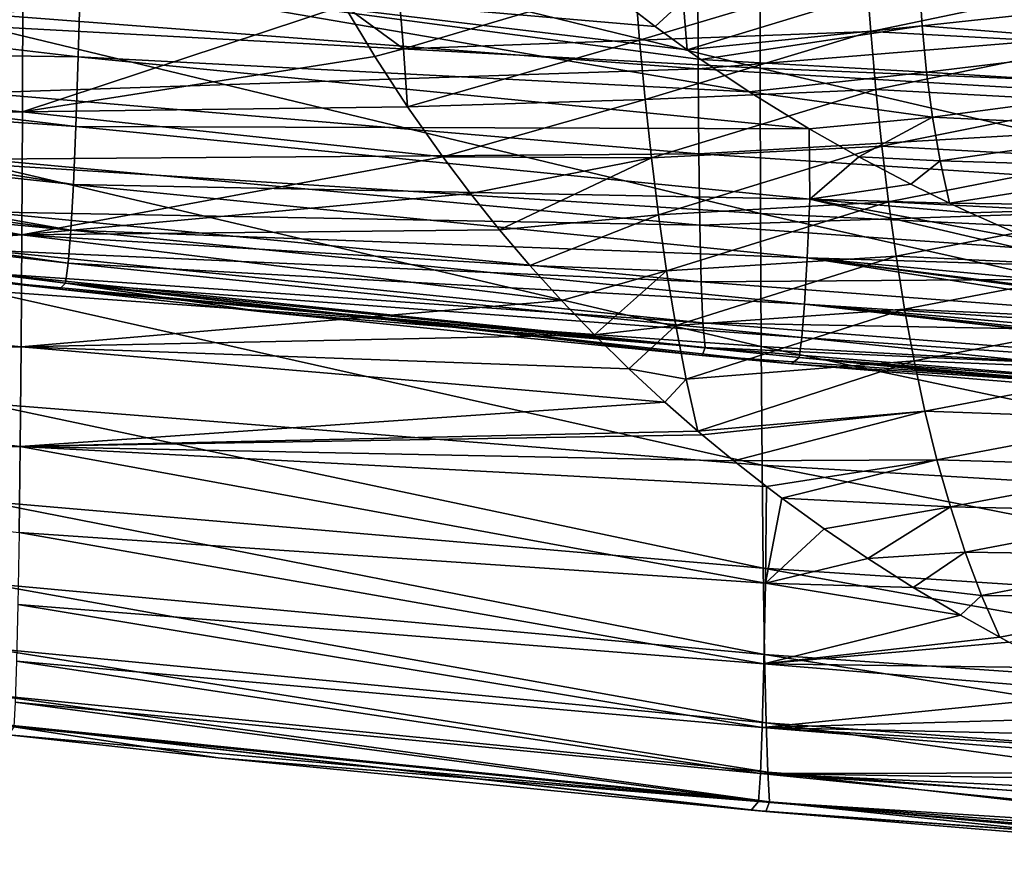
# Model space of a CAD drawing. Header units: metres. Extents: x -35 to 77, y -25 to 25.
# Tile 21 of 256: x -13.97 to -7.59, y -10.66 to -5.15. Entities that reach past the tile are written whole.
import ezdxf

# ---------------------------------------------------------------- set-up
doc = ezdxf.new("R2010")
doc.units = ezdxf.units.M
doc.layers.add('solid_500435', color=7, linetype='CONTINUOUS')

msp = doc.modelspace()

# ---------------------------------------------------------------- linework, layer by layer
at = {"layer": 'solid_500435'}
for points in [[(-14.209548, -4.232292, -8.553936), (-9.176989, -4.454405, -9.019234), (-9.174965, -5.462716, -8.45156)], [(-14.209322, -5.190282, -8.017609), (-14.209548, -4.232292, -8.553936), (-9.174965, -5.462716, -8.45156)], [(-9.176989, -4.454405, -9.019234), (-4.099682, -4.623542, -9.436322), (-4.097833, -5.670097, -8.843993)], [(-9.174965, -5.462716, -8.45156), (-9.176989, -4.454405, -9.019234), (-4.097833, -5.670097, -8.843993)], [(-14.224455, -5.110313, -4.283253), (-9.57441, -5.467726, -4.593372), (-9.57659, -4.839494, -5.23024)], [(-9.57659, -4.839494, -5.23024), (-9.57441, -5.467726, -4.593372), (-4.891919, -5.084142, -5.56155)], [(-17.953276, -5.325767, 7.825532), (-13.947648, -5.745397, 8.254498), (-13.94532, -4.886689, 8.818596)], [(-17.911819, -4.905383, 8.113139), (-17.953276, -5.325767, 7.825532), (-13.94532, -4.886689, 8.818596)], [(-13.586391, -5.390053, 4.637683), (-17.854008, -5.328528, 3.695969), (-17.732861, -4.899005, 4.307283)], [(-13.572571, -4.872798, 5.223096), (-13.586391, -5.390053, 4.637683), (-17.732861, -4.899005, 4.307283)], [(-11.86591, -5.057894, 9.03685), (-13.94532, -4.886689, 8.818596), (-13.947648, -5.745397, 8.254498)], [(-9.245249, -5.615528, 5.168149), (-13.586391, -5.390053, 4.637683), (-13.572571, -4.872798, 5.223096)], [(-9.5584, -5.406762, 5.359363), (-9.245249, -5.615528, 5.168149), (-13.572571, -4.872798, 5.223096)], [(-9.646763, -5.344873, 5.413419), (-9.5584, -5.406762, 5.359363), (-13.572571, -4.872798, 5.223096)], [(-9.854495, -5.193417, 5.541028), (-9.646763, -5.344873, 5.413419), (-13.572571, -4.872798, 5.223096)], [(-10.133443, -4.975087, 5.714071), (-9.854495, -5.193417, 5.541028), (-13.572571, -4.872798, 5.223096)], [(-9.985567, -4.893063, 9.519306), (-11.515105, -4.941102, 9.161346), (-11.482043, -5.338192, 8.921892)], [(-9.954656, -5.282397, 9.273963), (-9.985567, -4.893063, 9.519306), (-11.482043, -5.338192, 8.921892)], [(-8.487181, -4.843606, 10.014874), (-9.985567, -4.893063, 9.519306), (-9.954656, -5.282397, 9.273963)], [(-8.458201, -5.224962, 9.767381), (-8.487181, -4.843606, 10.014874), (-9.954656, -5.282397, 9.273963)], [(-8.145108, -4.886099, 6.235909), (-9.646763, -5.344873, 5.413419), (-9.671555, -5.026391, 5.742838)], [(-8.145108, -4.886099, 6.235909), (-8.125451, -5.189868, 5.91094), (-9.646763, -5.344873, 5.413419)], [(-7.019113, -4.924332, 10.564973), (-8.487181, -4.843606, 10.014874), (-8.458201, -5.224962, 9.767381)], [(-8.145108, -4.886099, 6.235909), (-6.62939, -5.027808, 6.581909), (-8.125451, -5.189868, 5.91094)], [(-11.482043, -5.338192, 8.921892), (-11.515105, -4.941102, 9.161346), (-11.86591, -5.057894, 9.03685)], [(-6.989395, -5.30633, 10.305483), (-7.019113, -4.924332, 10.564973), (-8.458201, -5.224962, 9.767381)], [(-9.671555, -5.026391, 5.742838), (-9.854495, -5.193417, 5.541028), (-10.133443, -4.975087, 5.714071)], [(-9.671555, -5.026391, 5.742838), (-9.646763, -5.344873, 5.413419), (-9.854495, -5.193417, 5.541028)], [(-8.125451, -5.189868, 5.91094), (-6.62939, -5.027808, 6.581909), (-6.609497, -5.309521, 6.248901)], [(-11.66796, -5.38771, 8.861333), (-11.86591, -5.057894, 9.03685), (-13.947648, -5.745397, 8.254498)], [(-11.482043, -5.338192, 8.921892), (-11.86591, -5.057894, 9.03685), (-11.66796, -5.38771, 8.861333)], [(-9.57441, -5.467726, -4.593372), (-4.893056, -5.745125, -4.886747), (-4.891919, -5.084142, -5.56155)], [(-14.224455, -5.110313, -4.283253), (-14.21888, -5.621839, -3.626669), (-9.57441, -5.467726, -4.593372)], [(-14.209322, -5.190282, -8.017609), (-9.174965, -5.462716, -8.45156), (-9.171767, -6.402855, -7.773873)], [(-14.208034, -6.083436, -7.377634), (-14.209322, -5.190282, -8.017609), (-9.171767, -6.402855, -7.773873)], [(-8.125451, -5.189868, 5.91094), (-9.5584, -5.406762, 5.359363), (-9.646763, -5.344873, 5.413419)], [(-8.125451, -5.189868, 5.91094), (-8.097342, -5.487679, 5.56318), (-9.5584, -5.406762, 5.359363)], [(-8.125451, -5.189868, 5.91094), (-6.609497, -5.309521, 6.248901), (-8.097342, -5.487679, 5.56318)], [(-9.954656, -5.282397, 9.273963), (-11.482043, -5.338192, 8.921892), (-11.455331, -5.713768, 8.673336)], [(-9.919001, -5.66597, 9.009768), (-9.954656, -5.282397, 9.273963), (-11.455331, -5.713768, 8.673336)], [(-8.458201, -5.224962, 9.767381), (-9.954656, -5.282397, 9.273963), (-9.919001, -5.66597, 9.009768)], [(-8.424861, -5.599916, 9.501302), (-8.458201, -5.224962, 9.767381), (-9.919001, -5.66597, 9.009768)], [(-6.989395, -5.30633, 10.305483), (-8.458201, -5.224962, 9.767381), (-8.424861, -5.599916, 9.501302)], [(-17.953276, -5.325767, 7.825532), (-18.004583, -5.797399, 7.460034), (-13.947648, -5.745397, 8.254498)], [(-13.601695, -5.839205, 3.998237), (-17.924038, -5.539301, 3.329629), (-17.854008, -5.328528, 3.695969)], [(-13.586391, -5.390053, 4.637683), (-13.601695, -5.839205, 3.998237), (-17.854008, -5.328528, 3.695969)], [(-11.482043, -5.338192, 8.921892), (-11.66796, -5.38771, 8.861333), (-11.455331, -5.713768, 8.673336)], [(-6.95543, -5.680723, 10.027067), (-6.989395, -5.30633, 10.305483), (-8.424861, -5.599916, 9.501302)], [(-8.097342, -5.487679, 5.56318), (-6.609497, -5.309521, 6.248901), (-6.581701, -5.584124, 5.89521)], [(-11.455331, -5.713768, 8.673336), (-11.66796, -5.38771, 8.861333), (-13.947648, -5.745397, 8.254498)], [(-8.856003, -5.855083, 4.930085), (-13.601695, -5.839205, 3.998237), (-13.586391, -5.390053, 4.637683)], [(-9.245249, -5.615528, 5.168149), (-8.856003, -5.855083, 4.930085), (-13.586391, -5.390053, 4.637683)], [(-8.097342, -5.487679, 5.56318), (-9.245249, -5.615528, 5.168149), (-9.5584, -5.406762, 5.359363)], [(-14.21888, -5.621839, -3.626669), (-9.570289, -6.01642, -3.884063), (-9.57441, -5.467726, -4.593372)], [(-9.57441, -5.467726, -4.593372), (-9.570289, -6.01642, -3.884063), (-4.893056, -5.745125, -4.886747)], [(-9.174965, -5.462716, -8.45156), (-4.097833, -5.670097, -8.843993), (-4.095259, -6.64596, -8.136305)], [(-9.171767, -6.402855, -7.773873), (-9.174965, -5.462716, -8.45156), (-4.095259, -6.64596, -8.136305)], [(-13.618052, -6.214669, 3.312808), (-17.996954, -5.741258, 2.916705), (-17.924038, -5.539301, 3.329629)], [(-13.601695, -5.839205, 3.998237), (-13.618052, -6.214669, 3.312808), (-17.924038, -5.539301, 3.329629)], [(-8.097342, -5.487679, 5.56318), (-8.059393, -5.778806, 5.192333), (-9.245249, -5.615528, 5.168149)], [(-8.097342, -5.487679, 5.56318), (-6.581701, -5.584124, 5.89521), (-8.059393, -5.778806, 5.192333)], [(-8.424861, -5.599916, 9.501302), (-9.919001, -5.66597, 9.009768), (-9.878242, -6.042889, 8.727075)], [(-8.386828, -5.967619, 9.217044), (-8.424861, -5.599916, 9.501302), (-9.878242, -6.042889, 8.727075)], [(-6.95543, -5.680723, 10.027067), (-8.424861, -5.599916, 9.501302), (-8.386828, -5.967619, 9.217044)], [(-8.059393, -5.778806, 5.192333), (-6.581701, -5.584124, 5.89521), (-6.544648, -5.850731, 5.520976)], [(-14.21888, -5.621839, -3.626669), (-14.211016, -6.051628, -2.913543), (-9.570289, -6.01642, -3.884063)], [(-9.919001, -5.66597, 9.009768), (-11.455331, -5.713768, 8.673336), (-11.228271, -6.035394, 8.47282)], [(-9.878242, -6.042889, 8.727075), (-9.919001, -5.66597, 9.009768), (-11.228271, -6.035394, 8.47282)], [(-8.059393, -5.778806, 5.192333), (-8.856003, -5.855083, 4.930085), (-9.245249, -5.615528, 5.168149)], [(-11.228271, -6.035394, 8.47282), (-11.455331, -5.713768, 8.673336), (-13.947648, -5.745397, 8.254498)], [(-6.916904, -6.046672, 9.73021), (-6.95543, -5.680723, 10.027067), (-8.386828, -5.967619, 9.217044)], [(-13.63503, -6.510941, 2.589513), (-18.072966, -5.925001, 2.457828), (-17.996954, -5.741258, 2.916705)], [(-18.004583, -5.797399, 7.460034), (-13.951111, -6.541417, 7.604117), (-13.947648, -5.745397, 8.254498)], [(-13.618052, -6.214669, 3.312808), (-13.63503, -6.510941, 2.589513), (-17.996954, -5.741258, 2.916705)], [(-11.228271, -6.035394, 8.47282), (-13.947648, -5.745397, 8.254498), (-13.951111, -6.541417, 7.604117)], [(-9.570289, -6.01642, -3.884063), (-4.89304, -6.323137, -4.133878), (-4.893056, -5.745125, -4.886747)], [(-8.059393, -5.778806, 5.192333), (-8.535772, -6.03644, 4.735185), (-8.856003, -5.855083, 4.930085)], [(-8.059393, -5.778806, 5.192333), (-8.009984, -6.062121, 4.798381), (-8.535772, -6.03644, 4.735185)], [(-8.059393, -5.778806, 5.192333), (-6.544648, -5.850731, 5.520976), (-8.009984, -6.062121, 4.798381)], [(-18.004583, -5.797399, 7.460034), (-18.067587, -6.311859, 7.00107), (-13.951111, -6.541417, 7.604117)], [(-8.853043, -6.310969, 4.253296), (-13.618052, -6.214669, 3.312808), (-13.601695, -5.839205, 3.998237)], [(-8.856003, -5.855083, 4.930085), (-8.853043, -6.310969, 4.253296), (-13.601695, -5.839205, 3.998237)], [(-8.535772, -6.03644, 4.735185), (-8.853043, -6.310969, 4.253296), (-8.856003, -5.855083, 4.930085)], [(-8.009984, -6.062121, 4.798381), (-6.544648, -5.850731, 5.520976), (-6.496937, -6.1084, 5.126391)], [(-13.63503, -6.510941, 2.589513), (-18.153057, -6.083646, 1.945961), (-18.072966, -5.925001, 2.457828)], [(-8.386828, -5.967619, 9.217044), (-9.878242, -6.042889, 8.727075), (-9.831893, -6.412491, 8.426017)], [(-8.343661, -6.327437, 8.914827), (-8.386828, -5.967619, 9.217044), (-9.831893, -6.412491, 8.426017)], [(-6.916904, -6.046672, 9.73021), (-8.386828, -5.967619, 9.217044), (-8.343661, -6.327437, 8.914827)], [(-14.211016, -6.051628, -2.913543), (-9.563997, -6.477804, -3.112812), (-9.570289, -6.01642, -3.884063)], [(-14.211016, -6.051628, -2.913543), (-14.200827, -6.392737, -2.15367), (-9.563997, -6.477804, -3.112812)], [(-11.048877, -6.273287, 8.314178), (-11.228271, -6.035394, 8.47282), (-13.951111, -6.541417, 7.604117)], [(-9.878242, -6.042889, 8.727075), (-11.228271, -6.035394, 8.47282), (-11.048877, -6.273287, 8.314178)], [(-9.878242, -6.042889, 8.727075), (-11.048877, -6.273287, 8.314178), (-10.861388, -6.507997, 8.148521)], [(-9.831893, -6.412491, 8.426017), (-9.878242, -6.042889, 8.727075), (-10.861388, -6.507997, 8.148521)], [(-9.570289, -6.01642, -3.884063), (-9.563997, -6.477804, -3.112812), (-4.89304, -6.323137, -4.133878)], [(-8.535772, -6.03644, 4.735185), (-8.200262, -6.212702, 4.532057), (-8.853043, -6.310969, 4.253296)], [(-8.009984, -6.062121, 4.798381), (-8.200262, -6.212702, 4.532057), (-8.535772, -6.03644, 4.735185)], [(-6.873373, -6.403612, 9.415185), (-6.916904, -6.046672, 9.73021), (-8.343661, -6.327437, 8.914827)], [(-13.652201, -6.724387, 1.83797), (-18.229578, -6.198333, 1.429095), (-18.153057, -6.083646, 1.945961)], [(-13.63503, -6.510941, 2.589513), (-13.652201, -6.724387, 1.83797), (-18.153057, -6.083646, 1.945961)], [(-14.208034, -6.083436, -7.377634), (-9.171767, -6.402855, -7.773873), (-9.167257, -7.262653, -6.99459)], [(-14.205484, -6.90018, -6.642048), (-14.208034, -6.083436, -7.377634), (-9.167257, -7.262653, -6.99459)], [(-8.009984, -6.062121, 4.798381), (-7.949019, -6.336076, 4.380943), (-8.200262, -6.212702, 4.532057)], [(-8.009984, -6.062121, 4.798381), (-6.496937, -6.1084, 5.126391), (-7.949019, -6.336076, 4.380943)], [(-6.437169, -6.356185, 4.711651), (-7.949019, -6.336076, 4.380943), (-6.496937, -6.1084, 5.126391)], [(-13.66914, -6.853244, 1.069299), (-18.300476, -6.268547, 0.924863), (-18.229578, -6.198333, 1.429095)], [(-13.652201, -6.724387, 1.83797), (-13.66914, -6.853244, 1.069299), (-18.229578, -6.198333, 1.429095)], [(-8.870416, -6.689847, 3.53052), (-13.63503, -6.510941, 2.589513), (-13.618052, -6.214669, 3.312808)], [(-8.853043, -6.310969, 4.253296), (-8.870416, -6.689847, 3.53052), (-13.618052, -6.214669, 3.312808)], [(-8.200262, -6.212702, 4.532057), (-7.949019, -6.336076, 4.380943), (-8.853043, -6.310969, 4.253296)], [(-18.300476, -6.268547, 0.924863), (-13.708209, -6.893233, 0.294267), (-14.185651, -6.838214, 0.285317)], [(-13.66914, -6.853244, 1.069299), (-13.708209, -6.893233, 0.294267), (-18.300476, -6.268547, 0.924863)], [(-10.861388, -6.507997, 8.148521), (-11.048877, -6.273287, 8.314178), (-13.951111, -6.541417, 7.604117)], [(-18.067587, -6.311859, 7.00107), (-18.143356, -6.85183, 6.435984), (-13.951111, -6.541417, 7.604117)], [(-8.343661, -6.327437, 8.914827), (-9.831893, -6.412491, 8.426017), (-9.779292, -6.774434, 8.106432)], [(-8.294772, -6.679018, 8.594625), (-8.343661, -6.327437, 8.914827), (-9.779292, -6.774434, 8.106432)], [(-9.563997, -6.477804, -3.112812), (-4.891466, -6.809694, -3.314013), (-4.89304, -6.323137, -4.133878)], [(-6.986039, -6.747325, 3.813272), (-8.870416, -6.689847, 3.53052), (-8.853043, -6.310969, 4.253296)], [(-7.410212, -6.577379, 4.061146), (-6.986039, -6.747325, 3.813272), (-8.853043, -6.310969, 4.253296)], [(-7.814963, -6.398932, 4.30091), (-7.410212, -6.577379, 4.061146), (-8.853043, -6.310969, 4.253296)], [(-7.949019, -6.336076, 4.380943), (-7.814963, -6.398932, 4.30091), (-8.853043, -6.310969, 4.253296)], [(-6.873373, -6.403612, 9.415185), (-8.343661, -6.327437, 8.914827), (-8.294772, -6.679018, 8.594625)], [(-6.437169, -6.356185, 4.711651), (-7.814963, -6.398932, 4.30091), (-7.949019, -6.336076, 4.380943)], [(-6.437169, -6.356185, 4.711651), (-7.410212, -6.577379, 4.061146), (-7.814963, -6.398932, 4.30091)], [(-14.200827, -6.392737, -2.15367), (-9.555314, -6.844185, -2.290193), (-9.563997, -6.477804, -3.112812)], [(-14.200827, -6.392737, -2.15367), (-14.188377, -6.639721, -1.358104), (-9.555314, -6.844185, -2.290193)], [(-9.831893, -6.412491, 8.426017), (-10.861388, -6.507997, 8.148521), (-10.665155, -6.738913, 7.976259)], [(-9.779292, -6.774434, 8.106432), (-9.831893, -6.412491, 8.426017), (-10.665155, -6.738913, 7.976259)], [(-9.171767, -6.402855, -7.773873), (-4.095259, -6.64596, -8.136305), (-4.091889, -7.538526, -7.321897)], [(-9.167257, -7.262653, -6.99459), (-9.171767, -6.402855, -7.773873), (-4.091889, -7.538526, -7.321897)], [(-6.824302, -6.751163, 9.082119), (-6.873373, -6.403612, 9.415185), (-8.294772, -6.679018, 8.594625)], [(-9.563997, -6.477804, -3.112812), (-9.555314, -6.844185, -2.290193), (-4.891466, -6.809694, -3.314013)], [(-18.143356, -6.85183, 6.435984), (-13.955796, -7.265371, 6.874071), (-13.951111, -6.541417, 7.604117)], [(-10.460396, -6.965615, 7.797551), (-13.951111, -6.541417, 7.604117), (-13.955796, -7.265371, 6.874071)], [(-10.665155, -6.738913, 7.976259), (-10.861388, -6.507997, 8.148521), (-13.951111, -6.541417, 7.604117)], [(-10.460396, -6.965615, 7.797551), (-10.665155, -6.738913, 7.976259), (-13.951111, -6.541417, 7.604117)], [(-8.887977, -6.988796, 2.769611), (-13.652201, -6.724387, 1.83797), (-13.63503, -6.510941, 2.589513)], [(-8.870416, -6.689847, 3.53052), (-8.887977, -6.988796, 2.769611), (-13.63503, -6.510941, 2.589513)], [(-14.188377, -6.639721, -1.358104), (-9.544142, -7.109501, -1.428192), (-9.555314, -6.844185, -2.290193)], [(-14.188377, -6.639721, -1.358104), (-14.173934, -6.790032, -0.540338), (-9.544142, -7.109501, -1.428192)], [(-8.294772, -6.679018, 8.594625), (-9.779292, -6.774434, 8.106432), (-9.719764, -7.128398, 7.768134)], [(-8.239562, -7.022025, 8.256395), (-8.294772, -6.679018, 8.594625), (-9.719764, -7.128398, 7.768134)], [(-6.824302, -6.751163, 9.082119), (-8.294772, -6.679018, 8.594625), (-8.239562, -7.022025, 8.256395)], [(-8.905265, -7.204427, 1.980279), (-13.66914, -6.853244, 1.069299), (-13.652201, -6.724387, 1.83797)], [(-8.887977, -6.988796, 2.769611), (-8.905265, -7.204427, 1.980279), (-13.652201, -6.724387, 1.83797)], [(-9.779292, -6.774434, 8.106432), (-10.665155, -6.738913, 7.976259), (-10.460396, -6.965615, 7.797551)], [(-5.595805, -7.200361, 3.025547), (-8.887977, -6.988796, 2.769611), (-8.870416, -6.689847, 3.53052)], [(-6.078807, -7.059065, 3.295671), (-5.595805, -7.200361, 3.025547), (-8.870416, -6.689847, 3.53052)], [(-6.168939, -7.030924, 3.346453), (-6.078807, -7.059065, 3.295671), (-8.870416, -6.689847, 3.53052)], [(-6.541879, -6.90808, 3.558007), (-6.168939, -7.030924, 3.346453), (-8.870416, -6.689847, 3.53052)], [(-6.986039, -6.747325, 3.813272), (-6.541879, -6.90808, 3.558007), (-8.870416, -6.689847, 3.53052)], [(-6.769159, -7.08895, 8.731139), (-6.824302, -6.751163, 9.082119), (-8.239562, -7.022025, 8.256395)], [(-14.173934, -6.790032, -0.540338), (-14.185651, -6.838214, 0.285317), (-9.530626, -7.270854, -0.541538)], [(-14.173934, -6.790032, -0.540338), (-9.530626, -7.270854, -0.541538), (-9.544142, -7.109501, -1.428192)], [(-9.779292, -6.774434, 8.106432), (-10.460396, -6.965615, 7.797551), (-10.246676, -7.188519, 7.611849)], [(-9.719764, -7.128398, 7.768134), (-9.779292, -6.774434, 8.106432), (-10.246676, -7.188519, 7.611849)], [(-9.555314, -6.844185, -2.290193), (-4.887932, -7.196385, -2.438313), (-4.891466, -6.809694, -3.314013)], [(-18.143356, -6.85183, 6.435984), (-18.234045, -7.411952, 5.731995), (-13.955796, -7.265371, 6.874071)], [(-14.185651, -6.838214, 0.285317), (-13.708209, -6.893233, 0.294267), (-9.530626, -7.270854, -0.541538)], [(-13.66914, -6.853244, 1.069299), (-12.372615, -7.040763, 0.317082), (-13.708209, -6.893233, 0.294267)], [(-13.66914, -6.853244, 1.069299), (-8.972289, -7.375216, 0.360139), (-9.54958, -7.322497, 0.35436)], [(-8.921851, -7.334887, 1.173547), (-8.972289, -7.375216, 0.360139), (-13.66914, -6.853244, 1.069299)], [(-13.66914, -6.853244, 1.069299), (-9.54958, -7.322497, 0.35436), (-12.372615, -7.040763, 0.317082)], [(-8.905265, -7.204427, 1.980279), (-8.921851, -7.334887, 1.173547), (-13.66914, -6.853244, 1.069299)], [(-9.555314, -6.844185, -2.290193), (-9.544142, -7.109501, -1.428192), (-4.887932, -7.196385, -2.438313)], [(-14.205484, -6.90018, -6.642048), (-9.167257, -7.262653, -6.99459), (-9.161335, -8.030601, -6.122764)], [(-14.201528, -7.629582, -5.819466), (-14.205484, -6.90018, -6.642048), (-9.161335, -8.030601, -6.122764)], [(-13.708209, -6.893233, 0.294267), (-12.372615, -7.040763, 0.317082), (-9.530626, -7.270854, -0.541538)], [(-10.246676, -7.188519, 7.611849), (-10.460396, -6.965615, 7.797551), (-13.955796, -7.265371, 6.874071)], [(-4.157482, -7.535117, 2.251524), (-8.905265, -7.204427, 1.980279), (-8.887977, -6.988796, 2.769611)], [(-4.257116, -7.515692, 2.303276), (-4.157482, -7.535117, 2.251524), (-8.887977, -6.988796, 2.769611)], [(-4.643039, -7.435379, 2.506865), (-4.257116, -7.515692, 2.303276), (-8.887977, -6.988796, 2.769611)], [(-5.125188, -7.323344, 2.766617), (-4.643039, -7.435379, 2.506865), (-8.887977, -6.988796, 2.769611)], [(-5.595805, -7.200361, 3.025547), (-5.125188, -7.323344, 2.766617), (-8.887977, -6.988796, 2.769611)], [(-12.372615, -7.040763, 0.317082), (-9.54958, -7.322497, 0.35436), (-9.530626, -7.270854, -0.541538)], [(-8.239562, -7.022025, 8.256395), (-9.719764, -7.128398, 7.768134), (-9.652634, -7.474066, 7.410935)], [(-8.177436, -7.356124, 7.900097), (-8.239562, -7.022025, 8.256395), (-9.652634, -7.474066, 7.410935)], [(-6.769159, -7.08895, 8.731139), (-8.239562, -7.022025, 8.256395), (-8.177436, -7.356124, 7.900097)], [(-9.719764, -7.128398, 7.768134), (-10.246676, -7.188519, 7.611849), (-10.023598, -7.407881, 7.418642)], [(-9.652634, -7.474066, 7.410935), (-9.719764, -7.128398, 7.768134), (-10.023598, -7.407881, 7.418642)], [(-9.544142, -7.109501, -1.428192), (-4.882159, -7.476542, -1.519559), (-4.887932, -7.196385, -2.438313)], [(-9.544142, -7.109501, -1.428192), (-9.530626, -7.270854, -0.541538), (-4.882159, -7.476542, -1.519559)], [(-6.707407, -7.416598, 8.362369), (-6.769159, -7.08895, 8.731139), (-8.177436, -7.356124, 7.900097)], [(-10.023598, -7.407881, 7.418642), (-10.246676, -7.188519, 7.611849), (-13.955796, -7.265371, 6.874071)], [(-4.170632, -7.696925, 1.324389), (-8.921851, -7.334887, 1.173547), (-8.905265, -7.204427, 1.980279)], [(-4.170632, -7.696925, 1.324389), (-8.905265, -7.204427, 1.980279), (-4.157482, -7.535117, 2.251524)], [(-18.234045, -7.411952, 5.731995), (-13.96168, -7.90939, 6.072341), (-13.955796, -7.265371, 6.874071)], [(-9.791378, -7.623238, 7.218085), (-13.955796, -7.265371, 6.874071), (-13.96168, -7.90939, 6.072341)], [(-9.791378, -7.623238, 7.218085), (-10.023598, -7.407881, 7.418642), (-13.955796, -7.265371, 6.874071)], [(-9.530626, -7.270854, -0.541538), (-9.54958, -7.322497, 0.35436), (-4.874105, -7.646876, -0.573685)], [(-9.54958, -7.322497, 0.35436), (-8.972289, -7.375216, 0.360139), (-4.874105, -7.646876, -0.573685)], [(-9.530626, -7.270854, -0.541538), (-4.874105, -7.646876, -0.573685), (-4.882159, -7.476542, -1.519559)], [(-9.167257, -7.262653, -6.99459), (-4.091889, -7.538526, -7.321897), (-4.087667, -8.335868, -6.410102)], [(-9.161335, -8.030601, -6.122764), (-9.167257, -7.262653, -6.99459), (-4.087667, -8.335868, -6.410102)], [(-8.177436, -7.356124, 7.900097), (-9.652634, -7.474066, 7.410935), (-9.577558, -7.810541, 7.034271)], [(-8.107794, -7.68097, 7.525703), (-8.177436, -7.356124, 7.900097), (-9.577558, -7.810541, 7.034271)], [(-8.921851, -7.334887, 1.173547), (-6.050782, -7.617463, 0.379704), (-8.972289, -7.375216, 0.360139)], [(-8.972289, -7.375216, 0.360139), (-6.050782, -7.617463, 0.379704), (-4.874105, -7.646876, -0.573685)], [(-8.921851, -7.334887, 1.173547), (-4.211287, -7.749599, 0.383714), (-4.885355, -7.702965, 0.382979)], [(-4.170632, -7.696925, 1.324389), (-4.211287, -7.749599, 0.383714), (-8.921851, -7.334887, 1.173547)], [(-8.921851, -7.334887, 1.173547), (-4.885355, -7.702965, 0.382979), (-6.050782, -7.617463, 0.379704)], [(-6.707407, -7.416598, 8.362369), (-8.177436, -7.356124, 7.900097), (-8.107794, -7.68097, 7.525703)], [(-18.234045, -7.411952, 5.731995), (-18.34094, -7.974931, 4.850482), (-13.96168, -7.90939, 6.072341)], [(-9.652634, -7.474066, 7.410935), (-10.023598, -7.407881, 7.418642), (-9.791378, -7.623238, 7.218085)], [(-6.638502, -7.733703, 7.975988), (-6.707407, -7.416598, 8.362369), (-8.107794, -7.68097, 7.525703)], [(-9.652634, -7.474066, 7.410935), (-9.791378, -7.623238, 7.218085), (-9.577558, -7.810541, 7.034271)], [(-14.201528, -7.629582, -5.819466), (-9.161335, -8.030601, -6.122764), (-9.154048, -8.69785, -5.169977)], [(-14.196206, -8.263266, -4.920822), (-14.201528, -7.629582, -5.819466), (-9.154048, -8.69785, -5.169977)], [(-9.577558, -7.810541, 7.034271), (-9.791378, -7.623238, 7.218085), (-13.96168, -7.90939, 6.072341)], [(-8.107794, -7.68097, 7.525703), (-9.577558, -7.810541, 7.034271), (-9.549162, -7.834659, 7.009935)], [(-8.107794, -7.68097, 7.525703), (-9.549162, -7.834659, 7.009935), (-9.344509, -8.003785, 6.834728)], [(-8.03, -7.996025, 7.13347), (-8.107794, -7.68097, 7.525703), (-9.344509, -8.003785, 6.834728)], [(-6.638502, -7.733703, 7.975988), (-8.107794, -7.68097, 7.525703), (-8.03, -7.996025, 7.13347)], [(-6.561833, -8.039678, 7.57251), (-6.638502, -7.733703, 7.975988), (-8.03, -7.996025, 7.13347)], [(-9.549162, -7.834659, 7.009935), (-9.577558, -7.810541, 7.034271), (-13.96168, -7.90939, 6.072341)], [(-9.344509, -8.003785, 6.834728), (-9.549162, -7.834659, 7.009935), (-13.96168, -7.90939, 6.072341)], [(-18.34094, -7.974931, 4.850482), (-13.968629, -8.467113, 5.208268), (-13.96168, -7.90939, 6.072341)], [(-9.139392, -8.795088, 5.721361), (-13.96168, -7.90939, 6.072341), (-13.968629, -8.467113, 5.208268)], [(-9.133197, -8.170001, 6.654389), (-9.344509, -8.003785, 6.834728), (-13.96168, -7.90939, 6.072341)], [(-9.139392, -8.795088, 5.721361), (-9.133197, -8.170001, 6.654389), (-13.96168, -7.90939, 6.072341)], [(-8.03, -7.996025, 7.13347), (-9.344509, -8.003785, 6.834728), (-9.133197, -8.170001, 6.654389)], [(-8.03, -7.996025, 7.13347), (-9.133197, -8.170001, 6.654389), (-9.034107, -8.245063, 6.570155)], [(-7.943385, -8.300573, 6.723913), (-8.03, -7.996025, 7.13347), (-9.034107, -8.245063, 6.570155)], [(-6.561833, -8.039678, 7.57251), (-8.03, -7.996025, 7.13347), (-7.943385, -8.300573, 6.723913)], [(-9.161335, -8.030601, -6.122764), (-4.087667, -8.335868, -6.410102), (-4.082599, -9.028765, -5.413023)], [(-9.154048, -8.69785, -5.169977), (-9.161335, -8.030601, -6.122764), (-4.082599, -9.028765, -5.413023)], [(-6.476763, -8.333861, 7.152582), (-6.561833, -8.039678, 7.57251), (-7.943385, -8.300573, 6.723913)], [(-9.034107, -8.245063, 6.570155), (-9.133197, -8.170001, 6.654389), (-9.139392, -8.795088, 5.721361)], [(-14.196206, -8.263266, -4.920822), (-9.154048, -8.69785, -5.169977), (-9.14548, -9.256218, -4.148444)], [(-14.189611, -8.793494, -3.957631), (-14.196206, -8.263266, -4.920822), (-9.14548, -9.256218, -4.148444)], [(-8.760981, -8.442766, 6.339424), (-9.034107, -8.245063, 6.570155), (-9.139392, -8.795088, 5.721361)], [(-7.943385, -8.300573, 6.723913), (-9.034107, -8.245063, 6.570155), (-8.760981, -8.442766, 6.339424)], [(-7.943385, -8.300573, 6.723913), (-8.760981, -8.442766, 6.339424), (-8.477304, -8.635052, 6.101567)], [(-7.847279, -8.593895, 6.297557), (-7.943385, -8.300573, 6.723913), (-8.477304, -8.635052, 6.101567)], [(-6.476763, -8.333861, 7.152582), (-7.943385, -8.300573, 6.723913), (-7.847279, -8.593895, 6.297557)], [(-6.382655, -8.615596, 6.71685), (-6.476763, -8.333861, 7.152582), (-7.847279, -8.593895, 6.297557)], [(-9.149739, -9.316857, 4.726406), (-13.968629, -8.467113, 5.208268), (-13.976498, -8.932247, 4.291249)], [(-9.149739, -9.316857, 4.726406), (-9.139392, -8.795088, 5.721361), (-13.968629, -8.467113, 5.208268)], [(-8.477304, -8.635052, 6.101567), (-8.760981, -8.442766, 6.339424), (-9.139392, -8.795088, 5.721361)], [(-7.847279, -8.593895, 6.297557), (-8.477304, -8.635052, 6.101567), (-8.183213, -8.821486, 5.856815)], [(-7.741011, -8.875267, 5.854927), (-7.847279, -8.593895, 6.297557), (-8.183213, -8.821486, 5.856815)], [(-6.382655, -8.615596, 6.71685), (-7.847279, -8.593895, 6.297557), (-7.741011, -8.875267, 5.854927)], [(-8.183213, -8.821486, 5.856815), (-8.477304, -8.635052, 6.101567), (-9.139392, -8.795088, 5.721361)], [(-6.278872, -8.884221, 6.265959), (-6.382655, -8.615596, 6.71685), (-7.741011, -8.875267, 5.854927)], [(-9.154048, -8.69785, -5.169977), (-4.082599, -9.028765, -5.413023), (-4.076706, -9.60867, -4.343456)], [(-9.14548, -9.256218, -4.148444), (-9.154048, -8.69785, -5.169977), (-4.076706, -9.60867, -4.343456)], [(-14.189611, -8.793494, -3.957631), (-9.14548, -9.256218, -4.148444), (-9.135719, -9.697632, -3.070431)], [(-14.18184, -9.212637, -2.941454), (-14.189611, -8.793494, -3.957631), (-9.135719, -9.697632, -3.070431)], [(-7.878918, -9.001668, 5.605374), (-9.139392, -8.795088, 5.721361), (-9.149739, -9.316857, 4.726406)], [(-7.878918, -9.001668, 5.605374), (-8.183213, -8.821486, 5.856815), (-9.139392, -8.795088, 5.721361)], [(-7.741011, -8.875267, 5.854927), (-8.183213, -8.821486, 5.856815), (-7.878918, -9.001668, 5.605374)], [(-7.741011, -8.875267, 5.854927), (-7.878918, -9.001668, 5.605374), (-7.624449, -9.143204, 5.39626)], [(-6.278872, -8.884221, 6.265959), (-7.741011, -8.875267, 5.854927), (-7.624449, -9.143204, 5.39626)], [(-6.278872, -8.884221, 6.265959), (-7.624449, -9.143204, 5.39626), (-7.564402, -9.175391, 5.347165)], [(-9.160882, -9.728653, 3.680476), (-13.976498, -8.932247, 4.291249), (-13.985141, -9.298785, 3.33081)], [(-9.160882, -9.728653, 3.680476), (-9.149739, -9.316857, 4.726406), (-13.976498, -8.932247, 4.291249)], [(-7.624449, -9.143204, 5.39626), (-7.878918, -9.001668, 5.605374), (-9.149739, -9.316857, 4.726406)], [(-7.564402, -9.175391, 5.347165), (-7.624449, -9.143204, 5.39626), (-9.149739, -9.316857, 4.726406)], [(-14.18184, -9.212637, -2.941454), (-9.135719, -9.697632, -3.070431), (-9.124928, -10.016573, -1.949346)], [(-14.173066, -9.515482, -1.884897), (-14.18184, -9.212637, -2.941454), (-9.124928, -10.016573, -1.949346)], [(-7.238779, -9.341949, 5.08325), (-7.564402, -9.175391, 5.347165), (-9.149739, -9.316857, 4.726406)], [(-9.17258, -10.02596, 2.595838), (-13.985141, -9.298785, 3.33081), (-13.994349, -9.563247, 2.337554)], [(-9.17258, -10.02596, 2.595838), (-9.160882, -9.728653, 3.680476), (-13.985141, -9.298785, 3.33081)], [(-9.14548, -9.256218, -4.148444), (-4.076706, -9.60867, -4.343456), (-4.070014, -10.067156, -3.214248)], [(-9.135719, -9.697632, -3.070431), (-9.14548, -9.256218, -4.148444), (-4.070014, -10.067156, -3.214248)], [(-6.901529, -9.501185, 4.813666), (-9.149739, -9.316857, 4.726406), (-9.160882, -9.728653, 3.680476)], [(-6.901529, -9.501185, 4.813666), (-7.238779, -9.341949, 5.08325), (-9.149739, -9.316857, 4.726406)], [(-14.173066, -9.515482, -1.884897), (-9.124928, -10.016573, -1.949346), (-9.113343, -10.210074, -0.799739)], [(-14.163548, -9.699238, -0.801614), (-14.173066, -9.515482, -1.884897), (-9.113343, -10.210074, -0.799739)], [(-6.553101, -9.652653, 4.5389), (-6.901529, -9.501185, 4.813666), (-9.160882, -9.728653, 3.680476)], [(-9.184562, -10.206178, 1.48561), (-13.994349, -9.563247, 2.337554), (-14.003882, -9.723446, 1.322644)], [(-9.184562, -10.206178, 1.48561), (-9.17258, -10.02596, 2.595838), (-13.994349, -9.563247, 2.337554)], [(-6.193705, -9.795535, 4.260618), (-6.553101, -9.652653, 4.5389), (-9.160882, -9.728653, 3.680476)], [(-14.163548, -9.699238, -0.801614), (-9.113343, -10.210074, -0.799739), (-9.136508, -10.272127, 0.363474)], [(-9.23203, -10.26356, 0.362603), (-14.163548, -9.699238, -0.801614), (-9.136508, -10.272127, 0.363474)], [(-12.681133, -9.924304, 0.319727), (-14.036625, -9.774576, 0.296827), (-14.163548, -9.699238, -0.801614)], [(-9.23203, -10.26356, 0.362603), (-12.681133, -9.924304, 0.319727), (-14.163548, -9.699238, -0.801614)], [(-9.184562, -10.206178, 1.48561), (-14.003882, -9.723446, 1.322644), (-14.036625, -9.774576, 0.296827)], [(-5.559051, -10.018247, 3.781105), (-9.160882, -9.728653, 3.680476), (-9.17258, -10.02596, 2.595838)], [(-5.821659, -9.930381, 3.977813), (-6.193705, -9.795535, 4.260618), (-9.160882, -9.728653, 3.680476)], [(-5.559051, -10.018247, 3.781105), (-5.821659, -9.930381, 3.977813), (-9.160882, -9.728653, 3.680476)], [(-9.135719, -9.697632, -3.070431), (-4.070014, -10.067156, -3.214248), (-4.062595, -10.398449, -2.039508)], [(-9.124928, -10.016573, -1.949346), (-9.135719, -9.697632, -3.070431), (-4.062595, -10.398449, -2.039508)], [(-9.184562, -10.206178, 1.48561), (-14.036625, -9.774576, 0.296827), (-12.681133, -9.924304, 0.319727)], [(-9.184562, -10.206178, 1.48561), (-12.681133, -9.924304, 0.319727), (-9.23203, -10.26356, 0.362603)], [(-4.363897, -10.513569, 2.082006), (-9.17258, -10.02596, 2.595838), (-9.184562, -10.206178, 1.48561)], [(-5.341207, -10.086806, 3.619775), (-5.559051, -10.018247, 3.781105), (-9.17258, -10.02596, 2.595838)], [(-4.850388, -10.227805, 3.262451), (-5.341207, -10.086806, 3.619775), (-9.17258, -10.02596, 2.595838)], [(-4.356762, -10.351934, 2.912963), (-4.850388, -10.227805, 3.262451), (-9.17258, -10.02596, 2.595838)], [(-4.363897, -10.513569, 2.082006), (-4.356762, -10.351934, 2.912963), (-9.17258, -10.02596, 2.595838)], [(-9.124928, -10.016573, -1.949346), (-4.062595, -10.398449, -2.039508), (-4.054575, -10.599437, -0.8346)], [(-9.113343, -10.210074, -0.799739), (-9.124928, -10.016573, -1.949346), (-4.054575, -10.599437, -0.8346)], [(-4.37046, -10.611999, 1.236016), (-9.184562, -10.206178, 1.48561), (-9.23203, -10.26356, 0.362603)], [(-4.37046, -10.611999, 1.236016), (-4.363897, -10.513569, 2.082006), (-9.184562, -10.206178, 1.48561)], [(-6.270682, -10.509113, 0.381607), (-9.136508, -10.272127, 0.363474), (-9.113343, -10.210074, -0.799739)], [(-9.113343, -10.210074, -0.799739), (-4.054575, -10.599437, -0.8346), (-4.079029, -10.66494, 0.385071)], [(-4.407048, -10.642982, 0.385111), (-9.113343, -10.210074, -0.799739), (-4.079029, -10.66494, 0.385071)], [(-4.407048, -10.642982, 0.385111), (-6.270682, -10.509113, 0.381607), (-9.113343, -10.210074, -0.799739)], [(-4.37046, -10.611999, 1.236016), (-9.23203, -10.26356, 0.362603), (-9.136508, -10.272127, 0.363474)], [(-4.37046, -10.611999, 1.236016), (-9.136508, -10.272127, 0.363474), (-6.270682, -10.509113, 0.381607)]]:
    msp.add_3dface(points, dxfattribs=at)

doc.saveas('drawing.dxf')
